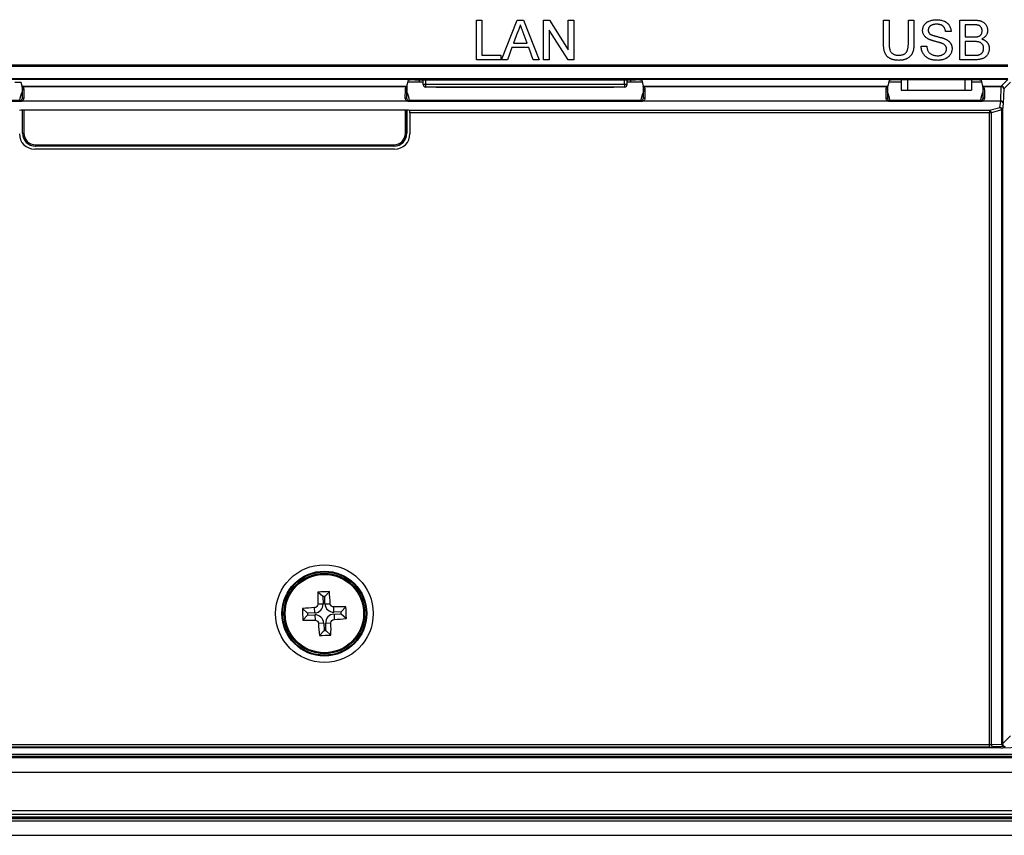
# Model space of a CAD drawing. Header units: millimetres. Extents: x 1316 to 1736, y 283 to 580.
# Tile 16 of 24: x 1636 to 1662, y 378 to 399. Entities that reach past the tile are written whole.
import ezdxf

# ---------------------------------------------------------------- set-up
doc = ezdxf.new("R2010")
doc.units = ezdxf.units.MM

msp = doc.modelspace()

# ---------------------------------------------------------------- linework, layer by layer
at = {"color": 7, "linetype": 'Continuous', "lineweight": 25}
for p, q in [((1648.187, 397.832), (1648.187, 398.866)), ((1648.187, 398.866), (1648.332, 398.866)), ((1648.332, 398.866), (1648.332, 397.952)), ((1648.84, 397.832), (1649.25, 398.866)), ((1649.25, 398.866), (1649.415, 398.866)), ((1649.415, 398.866), (1649.825, 397.832)), ((1649.935, 397.832), (1649.935, 398.866)), ((1649.935, 398.866), (1650.089, 398.866)), ((1650.089, 398.866), (1650.584, 398.095)), ((1650.584, 398.095), (1650.584, 398.866)), ((1650.584, 398.866), (1650.73, 398.866)), ((1650.73, 398.866), (1650.73, 397.832)), ((1658.8, 398.866), (1658.946, 398.866)), ((1658.8, 398.271), (1658.8, 398.866)), ((1658.946, 398.866), (1658.946, 398.278)), ((1659.449, 398.278), (1659.449, 398.866)), ((1659.449, 398.866), (1659.595, 398.866)), ((1659.595, 398.866), (1659.595, 398.271)), ((1660.787, 397.832), (1660.787, 398.866)), ((1660.787, 398.866), (1661.174, 398.866)), ((1661.13, 398.747), (1660.933, 398.747)), ((1660.933, 398.747), (1660.933, 398.429)), ((1649.262, 398.556), (1649.156, 398.27)), ((1649.509, 398.27), (1649.408, 398.541)), ((1650.576, 397.832), (1650.081, 398.604)), ((1650.081, 398.604), (1650.081, 397.832)), ((1660.562, 398.574), (1660.416, 398.574)), ((1660.933, 398.429), (1661.146, 398.429)), ((1649.112, 398.15), (1648.995, 397.832)), ((1649.553, 398.15), (1649.112, 398.15)), ((1649.156, 398.27), (1649.509, 398.27)), ((1649.67, 397.832), (1649.553, 398.15)), ((1659.78, 398.19), (1659.926, 398.19)), ((1661.16, 398.309), (1660.933, 398.309)), ((1660.933, 398.309), (1660.933, 397.952)), ((1648.332, 397.952), (1648.822, 397.952)), ((1648.822, 397.952), (1648.822, 397.832)), ((1660.933, 397.952), (1661.177, 397.952)), ((1626.403, 397.704), (1662.045, 397.704)), ((1662.045, 397.659), (1626.403, 397.659)), ((1648.822, 397.832), (1648.187, 397.832)), ((1648.995, 397.832), (1648.84, 397.832)), ((1649.825, 397.832), (1649.67, 397.832)), ((1650.081, 397.832), (1649.935, 397.832)), ((1650.73, 397.832), (1650.576, 397.832)), ((1661.175, 397.832), (1660.787, 397.832)), ((1626.403, 397.341), (1662.045, 397.341)), ((1662.045, 397.32), (1626.403, 397.32)), ((1636.346, 397.146), (1636.323, 397.238)), ((1636.346, 397.124), (1636.346, 397.127)), ((1636.36, 397.147), (1646.361, 397.147)), ((1646.354, 397.127), (1636.367, 397.127)), ((1646.375, 397.146), (1646.414, 397.301)), ((1646.375, 397.127), (1646.375, 397.124)), ((1646.799, 397.254), (1646.402, 397.254)), ((1646.581, 397.307), (1652.334, 397.307)), ((1646.699, 397.307), (1646.699, 397.256)), ((1646.699, 397.256), (1646.799, 397.256)), ((1646.799, 397.189), (1646.799, 397.307)), ((1646.866, 397.189), (1646.799, 397.189)), ((1646.866, 397.189), (1646.866, 397.307)), ((1652.049, 397.189), (1646.866, 397.189)), ((1646.866, 397.122), (1646.866, 397.189)), ((1652.049, 397.122), (1646.866, 397.122)), ((1647.141, 397.122), (1647.091, 397.122)), ((1647.141, 397.122), (1648.041, 397.122)), ((1647.541, 397.122), (1651.374, 397.122)), ((1648.091, 397.122), (1648.041, 397.122)), ((1650.874, 397.122), (1650.824, 397.122)), ((1650.874, 397.122), (1651.774, 397.122)), ((1651.824, 397.122), (1651.774, 397.122)), ((1652.049, 397.189), (1652.049, 397.307)), ((1652.116, 397.189), (1652.049, 397.189)), ((1652.049, 397.189), (1652.049, 397.122)), ((1652.116, 397.189), (1652.116, 397.307)), ((1652.116, 397.256), (1652.216, 397.256)), ((1652.512, 397.254), (1652.116, 397.254)), ((1652.216, 397.256), (1652.216, 397.307)), ((1652.501, 397.301), (1652.539, 397.146)), ((1652.54, 397.124), (1652.54, 397.127)), ((1652.553, 397.147), (1658.894, 397.147)), ((1658.887, 397.127), (1652.561, 397.127)), ((1658.908, 397.127), (1658.908, 397.124)), ((1658.947, 397.301), (1658.909, 397.146)), ((1659.257, 397.254), (1658.936, 397.254)), ((1658.937, 397.259), (1659.257, 397.259)), ((1661.184, 397.307), (1659.114, 397.307)), ((1659.257, 397.307), (1659.257, 397.042)), ((1659.257, 397.307), (1659.257, 397.042)), ((1659.424, 397.307), (1659.424, 397.042)), ((1660.924, 397.307), (1660.924, 397.042)), ((1661.091, 397.307), (1661.091, 397.042)), ((1661.091, 397.259), (1661.361, 397.259)), ((1661.362, 397.254), (1661.091, 397.254)), ((1661.389, 397.146), (1661.351, 397.301)), ((1661.39, 397.124), (1661.39, 397.127)), ((1661.403, 397.147), (1661.871, 397.147)), ((1661.871, 397.127), (1661.411, 397.127)), ((1661.858, 396.759), (1661.871, 397.127)), ((1661.871, 397.147), (1662.044, 397.32)), ((1661.871, 397.127), (1661.871, 397.147)), ((1662.111, 397.253), (1661.938, 397.08)), ((1636.349, 397.026), (1636.349, 397.006)), ((1636.349, 397.006), (1636.354, 397.008)), ((1636.353, 397.086), (1636.353, 397.044)), ((1636.354, 396.853), (1636.353, 397.085)), ((1636.387, 397.061), (1636.387, 396.83)), ((1646.334, 396.83), (1646.335, 397.061)), ((1646.368, 397.085), (1646.367, 396.853)), ((1646.372, 397.006), (1646.368, 397.008)), ((1646.372, 397.026), (1646.372, 397.006)), ((1652.542, 397.026), (1652.543, 397.006)), ((1652.543, 397.006), (1652.547, 397.008)), ((1652.547, 397.086), (1652.547, 397.044)), ((1652.547, 396.853), (1652.547, 397.085)), ((1652.58, 397.061), (1652.581, 396.83)), ((1658.867, 396.83), (1658.868, 397.061)), ((1658.901, 397.085), (1658.901, 396.853)), ((1658.905, 397.006), (1658.901, 397.008)), ((1658.906, 397.026), (1658.905, 397.006)), ((1659.257, 397.042), (1659.424, 397.042)), ((1659.424, 397.042), (1660.924, 397.042)), ((1660.924, 397.042), (1661.091, 397.042)), ((1661.392, 397.026), (1661.393, 397.006)), ((1661.393, 397.006), (1661.397, 397.008)), ((1661.397, 396.853), (1661.397, 397.085)), ((1661.43, 397.061), (1661.431, 396.83)), ((1661.938, 397.08), (1661.924, 396.693)), ((1627.256, 396.778), (1636.288, 396.778)), ((1636.288, 396.746), (1627.256, 396.746)), ((1636.288, 396.746), (1636.288, 396.778)), ((1636.343, 396.759), (1646.379, 396.759)), ((1636.343, 396.759), (1636.343, 396.75)), ((1646.379, 396.75), (1636.343, 396.75)), ((1646.379, 396.759), (1646.379, 396.75)), ((1646.433, 396.746), (1646.433, 396.778)), ((1646.433, 396.778), (1652.482, 396.778)), ((1652.482, 396.746), (1646.433, 396.746)), ((1652.482, 396.746), (1652.482, 396.778)), ((1652.536, 396.759), (1658.912, 396.759)), ((1652.536, 396.759), (1652.536, 396.75)), ((1658.912, 396.75), (1652.536, 396.75)), ((1658.912, 396.759), (1658.912, 396.75)), ((1658.966, 396.778), (1661.332, 396.778)), ((1658.966, 396.746), (1658.966, 396.778)), ((1661.332, 396.746), (1658.966, 396.746)), ((1661.332, 396.746), (1661.332, 396.778)), ((1661.386, 396.759), (1661.857, 396.759)), ((1661.386, 396.75), (1661.386, 396.759)), ((1661.857, 396.75), (1661.386, 396.75)), ((1661.563, 396.516), (1661.836, 396.589)), ((1661.836, 396.589), (1661.857, 396.75)), ((1661.857, 396.75), (1661.857, 396.759)), ((1661.924, 396.693), (1661.902, 396.524)), ((1636.274, 396.52), (1636.307, 396.529)), ((1636.307, 396.529), (1646.421, 396.529)), ((1636.355, 395.916), (1636.355, 396.529)), ((1636.356, 395.918), (1636.356, 396.529)), ((1636.389, 396.529), (1636.389, 395.918)), ((1646.338, 395.918), (1646.338, 396.529)), ((1646.372, 396.529), (1646.372, 395.918)), ((1646.373, 395.916), (1646.373, 396.529)), ((1646.421, 396.529), (1646.454, 396.52)), ((1646.454, 396.52), (1646.454, 396.516)), ((1646.454, 396.516), (1661.563, 396.516)), ((1661.563, 396.451), (1646.455, 396.451)), ((1646.455, 396.451), (1646.455, 395.902)), ((1661.563, 396.516), (1661.563, 396.451)), ((1661.61, 396.451), (1661.563, 396.451)), ((1661.563, 379.979), (1661.563, 396.451)), ((1661.883, 396.524), (1661.61, 396.451)), ((1661.61, 396.451), (1661.61, 379.98)), ((1661.902, 396.524), (1661.883, 396.524)), ((1661.883, 379.99), (1661.883, 396.524)), ((1661.902, 396.524), (1661.902, 379.993)), ((1636.355, 395.916), (1636.356, 395.918)), ((1636.356, 395.918), (1636.389, 395.918)), ((1646.338, 395.918), (1646.372, 395.918)), ((1646.372, 395.918), (1646.373, 395.916)), ((1636.689, 395.585), (1636.688, 395.583)), ((1646.04, 395.583), (1636.688, 395.583)), ((1636.689, 395.618), (1636.689, 395.585)), ((1636.689, 395.618), (1646.038, 395.618)), ((1646.038, 395.585), (1636.689, 395.585)), ((1646.038, 395.618), (1646.038, 395.585)), ((1646.04, 395.583), (1646.038, 395.585)), ((1646.055, 395.502), (1636.673, 395.502)), ((1644.183, 383.833), (1644.052, 383.954)), ((1644.232, 383.835), (1644.183, 383.833)), ((1644.183, 383.833), (1644.19, 383.641)), ((1644.232, 383.835), (1644.354, 383.965)), ((1644.24, 383.643), (1644.232, 383.835)), ((1643.782, 383.401), (1643.651, 383.522)), ((1643.973, 383.408), (1643.968, 383.546)), ((1644.19, 383.641), (1644.052, 383.636)), ((1644.24, 383.643), (1644.377, 383.648)), ((1644.473, 383.427), (1644.468, 383.564)), ((1644.664, 383.434), (1644.785, 383.564)), ((1643.784, 383.351), (1643.662, 383.221)), ((1643.973, 383.408), (1643.782, 383.401)), ((1643.782, 383.401), (1643.784, 383.351)), ((1643.784, 383.351), (1643.975, 383.358)), ((1643.975, 383.358), (1643.98, 383.221)), ((1644.664, 383.434), (1644.473, 383.427)), ((1644.475, 383.377), (1644.666, 383.384)), ((1644.475, 383.377), (1644.48, 383.239)), ((1644.666, 383.384), (1644.664, 383.434)), ((1644.666, 383.384), (1644.797, 383.263)), ((1644.208, 383.142), (1644.071, 383.137)), ((1644.208, 383.142), (1644.215, 382.95)), ((1644.258, 383.144), (1644.396, 383.149)), ((1644.265, 382.952), (1644.258, 383.144)), ((1644.215, 382.95), (1644.094, 382.82)), ((1644.215, 382.95), (1644.265, 382.952)), ((1644.265, 382.952), (1644.396, 382.831)), ((1661.902, 379.993), (1662.11, 380.201)), ((1626.885, 379.979), (1661.563, 379.979)), ((1661.563, 379.912), (1626.885, 379.912)), ((1661.563, 379.912), (1661.563, 379.979)), ((1661.61, 379.98), (1661.883, 379.99)), ((1661.93, 379.923), (1661.657, 379.914)), ((1661.91, 379.892), (1662.563, 379.915)), ((1576.891, 379.659), (1711.557, 379.659)), ((1576.959, 379.728), (1711.489, 379.728)), ((1711.489, 379.661), (1576.959, 379.661)), ((1661.863, 379.891), (1626.585, 379.891)), ((1711.557, 379.626), (1576.891, 379.626)), ((1576.891, 379.259), (1711.557, 379.259)), ((1576.891, 378.259), (1711.557, 378.259)), ((1576.891, 378.159), (1711.557, 378.159)), ((1576.874, 378.044), (1711.574, 378.044)), ((1711.574, 377.977), (1576.874, 377.977)), ((1711.561, 378.057), (1576.887, 378.057)), ((1576.891, 378.092), (1711.557, 378.092)), ((1711.557, 378.059), (1576.891, 378.059)), ((1575.773, 377.609), (1712.675, 377.609))]:
    msp.add_line(p, q, dxfattribs=at)
for radius in [1.273, 1.107, 1.086, 1.049, 1.022]:
    msp.add_circle((1644.224, 383.392), radius, dxfattribs=at)
for centre, radius, start, end in [((1636.356, 397.155), 0.0299, 251.1454, 291.9658), ((1646.365, 397.155), 0.0299, 248.0342, 288.8546), ((1646.866, 397.189), 0.0667, 180, 270), ((1652.049, 397.189), 0.0667, 270, 0), ((1652.549, 397.155), 0.0299, 251.1454, 291.9658), ((1658.899, 397.155), 0.0299, 248.0342, 288.8546), ((1661.399, 397.155), 0.0299, 251.1454, 291.9658), ((1661.871, 397.08), 0.0667, 0.0817, 89.9183), ((1661.878, 397.066), 0.0614, 13.0329, 96.4054), ((1636.383, 396.859), 0.0297, 191.256, 278.2149), ((1646.338, 396.859), 0.0297, 261.7851, 348.744), ((1652.576, 396.859), 0.0297, 191.256, 278.2149), ((1658.871, 396.859), 0.0297, 261.7851, 348.744), ((1661.426, 396.859), 0.0297, 191.256, 278.2149), ((1636.385, 396.809), 0.0654, 202.8143, 229.9937), ((1636.365, 396.784), 0.0402, 180.4806, 236.8397), ((1646.337, 396.809), 0.0654, 310.0063, 337.1857), ((1646.357, 396.784), 0.0402, 303.1603, 359.5194), ((1652.578, 396.809), 0.0654, 202.8143, 229.9937), ((1652.558, 396.784), 0.0402, 180.4806, 236.8397), ((1658.87, 396.809), 0.0654, 310.0063, 337.1857), ((1658.89, 396.784), 0.0402, 303.1603, 359.5194), ((1661.428, 396.809), 0.0654, 202.8143, 229.9937), ((1661.408, 396.784), 0.0402, 180.4806, 236.8397), ((1661.836, 396.522), 0.0662, 1.5951, 90.3546), ((1661.809, 396.519), 0.0745, 3.8304, 68.5804), ((1661.681, 396.765), 0.177, 355.1436, 357.9337), ((1661.536, 396.446), 0.0745, 3.8304, 68.5804), ((1654.76, 383.798), 10.71, 179.1631, 180.863), ((1644.625, 372.661), 11.307, 91.3736, 92.9025), ((1633.687, 383.011), 10.71, 3.413, 5.113), ((1644.606, 372.855), 10.71, 93.413, 95.113), ((1654.955, 383.793), 11.307, 181.3736, 182.9025), ((1643.965, 383.633), 0.225, 272.138, 2.138), ((1644.464, 383.652), 0.225, 182.138, 272.138), ((1644.629, 372.856), 10.71, 89.1631, 90.863), ((1633.493, 382.992), 11.307, 1.3736, 2.9025), ((1643.983, 383.133), 0.225, 2.138, 92.138), ((1644.483, 383.152), 0.225, 92.138, 182.138), ((1643.842, 393.93), 10.71, 273.413, 275.113), ((1643.819, 393.929), 10.71, 269.1631, 270.863), ((1654.761, 383.774), 10.71, 183.413, 185.113), ((1633.687, 382.987), 10.71, 359.1631, 0.863), ((1643.823, 394.124), 11.307, 271.3736, 272.9025), ((1661.671, 379.973), 0.0614, 173.5946, 256.9671), ((1661.944, 379.983), 0.0614, 173.5946, 256.9671), ((1661.969, 379.993), 0.0667, 180.0817, 269.9183)]:
    msp.add_arc(centre, radius, start, end, dxfattribs=at)
for centre, major_axis, ratio, start_param, end_param in [((1636.156, 397.238), (0.167, 0), 0.034921, 0.008727, 1.570796), ((1646.581, 397.301), (0.167, 0), 0.034921, 1.570796, 3.132866), ((1652.334, 397.301), (0.167, 0), 0.034921, 0.008727, 1.570796), ((1659.114, 397.301), (0.167, 0), 0.034921, 1.570796, 3.132866), ((1661.184, 397.301), (0.167, 0), 0.034921, 0.008727, 1.570796), ((1661.851, 396.617), (0.012, 0.141), 0.705212, 0.042436, 0.058086), ((1661.851, 396.641), (0.01, 0.109), 0.608097, 0.040296, 0.055947), ((1661.858, 396.693), (0.0576, -0.034), 0.983289, 0.540879, 2.086995), ((1661.858, 396.693), (0.0665, -0.005), 0.860887, 0.087523, 1.633639), ((1646.454, 396.451), (0, 0.0667), 0.008727, 4.712389, 6.021472), ((1636.673, 395.902), (-0.283, -0.283), 0.999924, 5.497825, 7.068545), ((1636.688, 395.916), (-0.236, -0.236), 0.999924, 5.497825, 7.068545), ((1636.69, 395.918), (0.236, 0.236), 0.999939, 2.356233, 3.926953), ((1636.69, 395.918), (-0.212, -0.212), 0.999924, 5.497825, 7.068545), ((1646.038, 395.918), (0.212, -0.212), 0.999924, 5.497825, 7.068545), ((1646.038, 395.918), (-0.236, 0.236), 0.999939, 2.356233, 3.926953), ((1646.04, 395.916), (0.236, -0.236), 0.999924, 5.497825, 7.068545), ((1646.055, 395.902), (0.283, -0.283), 0.999924, 5.497825, 7.068545), ((1661.563, 379.983), (0.0667, 0), 0.069842, 4.712389, 5.497787), ((1661.563, 379.917), (0.133, 0), 0.034921, 4.712389, 5.497787), ((1661.836, 379.993), (0.0667, 0), 0.069842, 5.497787, 6.248279), ((1661.836, 379.926), (0.133, 0), 0.034921, 5.497787, 6.248279), ((1661.863, 379.893), (0.0667, 0), 0.034921, 4.712389, 5.497787)]:
    msp.add_ellipse(centre, major_axis=major_axis, ratio=ratio, start_param=start_param, end_param=end_param, dxfattribs=at)
for points, knots in [([(1649.332, 398.747), (1649.329, 398.73), (1649.321, 398.697), (1649.304, 398.649), (1649.285, 398.602), (1649.27, 398.571), (1649.262, 398.556)], [0, 0, 0, 0, 0.247294, 0.495608, 0.746359, 1, 1, 1, 1]), ([(1649.408, 398.541), (1649.405, 398.552), (1649.397, 398.572), (1649.386, 398.602), (1649.376, 398.63), (1649.366, 398.657), (1649.356, 398.682), (1649.348, 398.705), (1649.34, 398.726), (1649.335, 398.74), (1649.332, 398.747)], [0, 0, 0, 0, 0.153148, 0.299433, 0.436426, 0.565671, 0.686508, 0.799269, 0.903395, 1, 1, 1, 1]), ([(1659.82, 398.596), (1659.82, 398.609), (1659.821, 398.634), (1659.83, 398.672), (1659.844, 398.708), (1659.86, 398.736), (1659.875, 398.758), (1659.888, 398.773), (1659.902, 398.788), (1659.917, 398.801), (1659.934, 398.813), (1659.952, 398.825), (1659.971, 398.835), (1659.999, 398.848), (1660.035, 398.86), (1660.081, 398.871), (1660.129, 398.878), (1660.162, 398.879), (1660.179, 398.879)], [0, 0, 0, 0, 0.074995, 0.149165, 0.223664, 0.300412, 0.33957, 0.378921, 0.418096, 0.45823, 0.498427, 0.539708, 0.582216, 0.625824, 0.715481, 0.807384, 0.901634, 1, 1, 1, 1]), ([(1660.184, 398.76), (1660.175, 398.76), (1660.158, 398.76), (1660.132, 398.757), (1660.108, 398.754), (1660.086, 398.749), (1660.066, 398.742), (1660.048, 398.735), (1660.032, 398.725), (1660.018, 398.715), (1660.006, 398.703), (1659.995, 398.691), (1659.986, 398.678), (1659.978, 398.665), (1659.973, 398.651), (1659.969, 398.636), (1659.966, 398.621), (1659.966, 398.611), (1659.966, 398.606)], [0, 0, 0, 0, 0.091511, 0.177143, 0.257108, 0.331198, 0.400592, 0.465625, 0.526973, 0.585443, 0.641399, 0.695044, 0.746782, 0.796959, 0.847545, 0.897439, 0.947649, 1, 1, 1, 1]), ([(1660.179, 398.879), (1660.197, 398.879), (1660.233, 398.878), (1660.285, 398.871), (1660.333, 398.859), (1660.371, 398.846), (1660.399, 398.833), (1660.419, 398.823), (1660.438, 398.811), (1660.455, 398.798), (1660.471, 398.784), (1660.486, 398.768), (1660.5, 398.752), (1660.516, 398.729), (1660.533, 398.699), (1660.548, 398.659), (1660.559, 398.618), (1660.561, 398.589), (1660.562, 398.574)], [0, 0, 0, 0, 0.100475, 0.195644, 0.286083, 0.372983, 0.415026, 0.456052, 0.495939, 0.535566, 0.574087, 0.612519, 0.651081, 0.689513, 0.766237, 0.84235, 0.919974, 1, 1, 1, 1]), ([(1660.416, 398.574), (1660.415, 398.582), (1660.413, 398.596), (1660.409, 398.617), (1660.403, 398.637), (1660.395, 398.655), (1660.386, 398.671), (1660.376, 398.687), (1660.364, 398.701), (1660.35, 398.713), (1660.335, 398.724), (1660.319, 398.734), (1660.3, 398.742), (1660.28, 398.748), (1660.259, 398.754), (1660.235, 398.757), (1660.211, 398.759), (1660.193, 398.76), (1660.184, 398.76)], [0, 0, 0, 0, 0.067155, 0.131403, 0.192732, 0.251253, 0.307704, 0.362699, 0.417778, 0.472304, 0.527873, 0.58523, 0.645057, 0.707952, 0.774434, 0.84494, 0.920404, 1, 1, 1, 1]), ([(1661.37, 398.585), (1661.37, 398.594), (1661.369, 398.61), (1661.365, 398.634), (1661.357, 398.657), (1661.347, 398.677), (1661.334, 398.696), (1661.318, 398.712), (1661.3, 398.724), (1661.283, 398.731), (1661.267, 398.736), (1661.253, 398.738), (1661.237, 398.741), (1661.219, 398.743), (1661.2, 398.745), (1661.178, 398.746), (1661.154, 398.746), (1661.138, 398.746), (1661.13, 398.747)], [0, 0, 0, 0, 0.076011, 0.148136, 0.217788, 0.286768, 0.354043, 0.418611, 0.483636, 0.55023, 0.586928, 0.629158, 0.677238, 0.730043, 0.788863, 0.85375, 0.92411, 1, 1, 1, 1]), ([(1661.174, 398.866), (1661.184, 398.866), (1661.202, 398.866), (1661.23, 398.864), (1661.255, 398.861), (1661.28, 398.858), (1661.303, 398.854), (1661.324, 398.848), (1661.345, 398.842), (1661.369, 398.832), (1661.397, 398.817), (1661.428, 398.794), (1661.454, 398.767), (1661.476, 398.736), (1661.494, 398.703), (1661.506, 398.669), (1661.514, 398.634), (1661.515, 398.61), (1661.516, 398.598)], [0, 0, 0, 0, 0.058732, 0.114603, 0.167657, 0.217967, 0.265775, 0.311171, 0.353792, 0.394745, 0.472806, 0.549192, 0.62478, 0.702625, 0.779741, 0.854063, 0.927155, 1, 1, 1, 1]), ([(1659.972, 398.373), (1659.96, 398.379), (1659.937, 398.392), (1659.905, 398.415), (1659.879, 398.44), (1659.857, 398.467), (1659.84, 398.497), (1659.829, 398.529), (1659.821, 398.562), (1659.82, 398.584), (1659.82, 398.596)], [0, 0, 0, 0, 0.144805, 0.279512, 0.406394, 0.527502, 0.645393, 0.761885, 0.878942, 1, 1, 1, 1]), ([(1659.966, 398.606), (1659.966, 398.597), (1659.967, 398.579), (1659.974, 398.555), (1659.986, 398.533), (1659.997, 398.52), (1660.003, 398.514)], [0, 0, 0, 0, 0.262741, 0.509957, 0.753327, 1, 1, 1, 1]), ([(1660.003, 398.514), (1660.006, 398.511), (1660.014, 398.504), (1660.029, 398.496), (1660.047, 398.486), (1660.069, 398.477), (1660.095, 398.468), (1660.124, 398.459), (1660.157, 398.45), (1660.193, 398.441), (1660.228, 398.432), (1660.263, 398.423), (1660.294, 398.415), (1660.322, 398.406), (1660.348, 398.398), (1660.371, 398.39), (1660.391, 398.383), (1660.403, 398.378), (1660.409, 398.376)], [0, 0, 0, 0, 0.032743, 0.07241, 0.119611, 0.174673, 0.237345, 0.308352, 0.38763, 0.474784, 0.563332, 0.645136, 0.720203, 0.789134, 0.851497, 0.907331, 0.956969, 1, 1, 1, 1]), ([(1661.146, 398.429), (1661.153, 398.429), (1661.166, 398.429), (1661.185, 398.429), (1661.203, 398.43), (1661.22, 398.432), (1661.234, 398.433), (1661.248, 398.435), (1661.259, 398.438), (1661.267, 398.44), (1661.27, 398.441)], [0, 0, 0, 0, 0.1669802, 0.3208066, 0.4631345, 0.5942481, 0.7123672, 0.819455, 0.9157523, 1, 1, 1, 1]), ([(1661.27, 398.441), (1661.278, 398.444), (1661.293, 398.449), (1661.314, 398.461), (1661.331, 398.476), (1661.345, 398.493), (1661.356, 398.513), (1661.364, 398.535), (1661.369, 398.559), (1661.37, 398.576), (1661.37, 398.585)], [0, 0, 0, 0, 0.132377, 0.255195, 0.373722, 0.490011, 0.607812, 0.73111, 0.859997, 1, 1, 1, 1]), ([(1661.516, 398.598), (1661.515, 398.587), (1661.514, 398.565), (1661.507, 398.532), (1661.495, 398.501), (1661.477, 398.471), (1661.456, 398.442), (1661.429, 398.417), (1661.397, 398.394), (1661.373, 398.382), (1661.361, 398.376)], [0, 0, 0, 0, 0.1158427, 0.2305685, 0.3473546, 0.4682527, 0.5923026, 0.7199702, 0.8556004, 1, 1, 1, 1]), ([(1659.2, 397.819), (1659.188, 397.819), (1659.166, 397.82), (1659.132, 397.822), (1659.101, 397.826), (1659.071, 397.831), (1659.043, 397.838), (1659.016, 397.847), (1658.991, 397.857), (1658.967, 397.869), (1658.946, 397.882), (1658.925, 397.896), (1658.907, 397.912), (1658.89, 397.93), (1658.874, 397.949), (1658.861, 397.969), (1658.849, 397.99), (1658.838, 398.014), (1658.829, 398.038), (1658.821, 398.065), (1658.815, 398.094), (1658.809, 398.126), (1658.805, 398.159), (1658.802, 398.195), (1658.8, 398.232), (1658.8, 398.258), (1658.8, 398.271)], [0, 0, 0, 0, 0.049704, 0.096844, 0.142151, 0.185722, 0.227185, 0.267311, 0.305922, 0.343223, 0.379594, 0.414974, 0.450006, 0.484727, 0.519189, 0.55389, 0.58911, 0.625241, 0.662766, 0.702744, 0.74522, 0.790538, 0.838268, 0.889309, 0.943205, 1, 1, 1, 1]), ([(1658.946, 398.278), (1658.946, 398.267), (1658.946, 398.247), (1658.947, 398.217), (1658.949, 398.189), (1658.951, 398.163), (1658.954, 398.14), (1658.959, 398.119), (1658.963, 398.1), (1658.97, 398.078), (1658.982, 398.053), (1659, 398.026), (1659.023, 398.004), (1659.049, 397.985), (1659.079, 397.97), (1659.113, 397.959), (1659.15, 397.953), (1659.175, 397.952), (1659.188, 397.952)], [0, 0, 0, 0, 0.06814, 0.131478, 0.190514, 0.245276, 0.295444, 0.341135, 0.382821, 0.420216, 0.489633, 0.556579, 0.623721, 0.692399, 0.763564, 0.837802, 0.915926, 1, 1, 1, 1]), ([(1659.188, 397.952), (1659.2, 397.952), (1659.222, 397.952), (1659.253, 397.955), (1659.282, 397.961), (1659.309, 397.968), (1659.332, 397.977), (1659.354, 397.989), (1659.373, 398.003), (1659.39, 398.019), (1659.404, 398.038), (1659.416, 398.061), (1659.426, 398.088), (1659.435, 398.118), (1659.441, 398.153), (1659.446, 398.191), (1659.448, 398.233), (1659.449, 398.263), (1659.449, 398.278)], [0, 0, 0, 0, 0.069477, 0.134153, 0.194032, 0.249814, 0.302261, 0.351905, 0.399506, 0.445621, 0.493724, 0.54658, 0.604769, 0.66939, 0.740897, 0.819837, 0.905972, 1, 1, 1, 1]), ([(1659.595, 398.271), (1659.595, 398.259), (1659.594, 398.234), (1659.593, 398.198), (1659.59, 398.164), (1659.586, 398.133), (1659.582, 398.103), (1659.576, 398.075), (1659.569, 398.049), (1659.561, 398.025), (1659.551, 398.002), (1659.54, 397.981), (1659.527, 397.961), (1659.512, 397.942), (1659.495, 397.924), (1659.477, 397.907), (1659.457, 397.891), (1659.436, 397.876), (1659.412, 397.862), (1659.387, 397.851), (1659.36, 397.841), (1659.331, 397.833), (1659.301, 397.827), (1659.269, 397.822), (1659.235, 397.82), (1659.212, 397.819), (1659.2, 397.819)], [0, 0, 0, 0, 0.054643, 0.106336, 0.155155, 0.201481, 0.245018, 0.285951, 0.324626, 0.360881, 0.395653, 0.430375, 0.464745, 0.499441, 0.534727, 0.57042, 0.607162, 0.645173, 0.684093, 0.7239, 0.765171, 0.807985, 0.852778, 0.899518, 0.948634, 1, 1, 1, 1]), ([(1660.213, 397.819), (1660.202, 397.819), (1660.18, 397.819), (1660.147, 397.822), (1660.116, 397.825), (1660.087, 397.83), (1660.058, 397.836), (1660.032, 397.843), (1660.006, 397.852), (1659.982, 397.862), (1659.959, 397.874), (1659.938, 397.886), (1659.918, 397.901), (1659.899, 397.917), (1659.881, 397.934), (1659.865, 397.952), (1659.849, 397.972), (1659.836, 397.993), (1659.823, 398.015), (1659.812, 398.038), (1659.803, 398.062), (1659.795, 398.086), (1659.789, 398.111), (1659.785, 398.137), (1659.781, 398.163), (1659.781, 398.181), (1659.78, 398.19)], [0, 0, 0, 0, 0.052493, 0.102825, 0.151397, 0.198033, 0.242876, 0.285999, 0.327849, 0.368395, 0.407852, 0.446838, 0.485166, 0.523341, 0.561602, 0.59992, 0.638496, 0.677791, 0.71729, 0.756605, 0.796068, 0.835886, 0.875714, 0.916263, 0.95776, 1, 1, 1, 1]), ([(1659.926, 398.19), (1659.928, 398.177), (1659.931, 398.152), (1659.939, 398.116), (1659.95, 398.084), (1659.964, 398.055), (1659.982, 398.03), (1660.004, 398.007), (1660.031, 397.987), (1660.061, 397.97), (1660.094, 397.956), (1660.13, 397.946), (1660.168, 397.94), (1660.193, 397.939), (1660.207, 397.938)], [0, 0, 0, 0, 0.093796, 0.180188, 0.260363, 0.334847, 0.407093, 0.481448, 0.559271, 0.64227, 0.728586, 0.815978, 0.906035, 1, 1, 1, 1]), ([(1660.332, 398.258), (1660.329, 398.26), (1660.321, 398.263), (1660.307, 398.268), (1660.29, 398.273), (1660.27, 398.279), (1660.247, 398.286), (1660.222, 398.293), (1660.193, 398.3), (1660.163, 398.308), (1660.132, 398.317), (1660.103, 398.325), (1660.075, 398.333), (1660.05, 398.341), (1660.028, 398.349), (1660.007, 398.357), (1659.989, 398.365), (1659.978, 398.37), (1659.972, 398.373)], [0, 0, 0, 0, 0.0312, 0.070487, 0.117215, 0.171576, 0.234122, 0.303963, 0.382156, 0.467646, 0.554335, 0.635074, 0.710037, 0.779092, 0.842966, 0.901001, 0.953246, 1, 1, 1, 1]), ([(1660.588, 398.126), (1660.588, 398.112), (1660.587, 398.085), (1660.577, 398.046), (1660.563, 398.008), (1660.546, 397.977), (1660.53, 397.954), (1660.516, 397.937), (1660.502, 397.922), (1660.485, 397.907), (1660.468, 397.894), (1660.45, 397.881), (1660.43, 397.87), (1660.401, 397.855), (1660.364, 397.841), (1660.316, 397.828), (1660.265, 397.82), (1660.231, 397.82), (1660.213, 397.819)], [0, 0, 0, 0, 0.074816, 0.1485346, 0.2238723, 0.3012971, 0.3408936, 0.3803401, 0.4201266, 0.4599499, 0.5008312, 0.5419072, 0.5844388, 0.6280802, 0.7172667, 0.80786, 0.9019247, 1, 1, 1, 1]), ([(1660.443, 398.119), (1660.442, 398.126), (1660.442, 398.141), (1660.437, 398.162), (1660.429, 398.181), (1660.418, 398.2), (1660.402, 398.217), (1660.383, 398.232), (1660.359, 398.246), (1660.342, 398.254), (1660.332, 398.258)], [0, 0, 0, 0, 0.117768, 0.230176, 0.339843, 0.450625, 0.566943, 0.696021, 0.839438, 1, 1, 1, 1]), ([(1660.409, 398.376), (1660.416, 398.372), (1660.431, 398.365), (1660.452, 398.354), (1660.471, 398.342), (1660.489, 398.329), (1660.505, 398.316), (1660.52, 398.302), (1660.533, 398.287), (1660.545, 398.271), (1660.555, 398.255), (1660.564, 398.239), (1660.571, 398.221), (1660.578, 398.203), (1660.582, 398.185), (1660.586, 398.166), (1660.588, 398.146), (1660.588, 398.133), (1660.588, 398.126)], [0, 0, 0, 0, 0.074931, 0.147078, 0.216364, 0.282503, 0.346688, 0.408836, 0.469262, 0.528432, 0.587001, 0.644416, 0.702189, 0.759767, 0.81849, 0.877633, 0.93802, 1, 1, 1, 1]), ([(1661.41, 398.131), (1661.409, 398.14), (1661.409, 398.158), (1661.404, 398.185), (1661.395, 398.209), (1661.383, 398.232), (1661.367, 398.252), (1661.349, 398.269), (1661.328, 398.282), (1661.304, 398.293), (1661.275, 398.301), (1661.242, 398.306), (1661.203, 398.309), (1661.175, 398.309), (1661.16, 398.309)], [0, 0, 0, 0, 0.08014, 0.156281, 0.229406, 0.301799, 0.372743, 0.442668, 0.513321, 0.586548, 0.668323, 0.763677, 0.874081, 1, 1, 1, 1]), ([(1661.555, 398.128), (1661.555, 398.117), (1661.554, 398.093), (1661.549, 398.059), (1661.539, 398.026), (1661.526, 397.995), (1661.51, 397.966), (1661.492, 397.941), (1661.473, 397.918), (1661.451, 397.899), (1661.427, 397.883), (1661.4, 397.87), (1661.371, 397.858), (1661.338, 397.849), (1661.303, 397.841), (1661.263, 397.836), (1661.22, 397.833), (1661.191, 397.833), (1661.175, 397.832)], [0, 0, 0, 0, 0.064255, 0.12736, 0.189472, 0.251721, 0.312027, 0.368675, 0.422681, 0.47406, 0.525774, 0.579622, 0.637375, 0.6984, 0.764357, 0.836315, 0.914678, 1, 1, 1, 1]), ([(1661.266, 397.957), (1661.273, 397.958), (1661.287, 397.961), (1661.306, 397.968), (1661.325, 397.975), (1661.341, 397.985), (1661.356, 397.996), (1661.368, 398.009), (1661.38, 398.025), (1661.391, 398.043), (1661.399, 398.063), (1661.406, 398.084), (1661.409, 398.107), (1661.409, 398.122), (1661.41, 398.131)], [0, 0, 0, 0, 0.088971, 0.172271, 0.250312, 0.324655, 0.397844, 0.473301, 0.551826, 0.634749, 0.721766, 0.810393, 0.903175, 1, 1, 1, 1]), ([(1661.361, 398.376), (1661.368, 398.373), (1661.383, 398.369), (1661.405, 398.36), (1661.425, 398.35), (1661.444, 398.339), (1661.461, 398.327), (1661.477, 398.314), (1661.492, 398.299), (1661.505, 398.283), (1661.517, 398.266), (1661.527, 398.249), (1661.536, 398.231), (1661.543, 398.212), (1661.549, 398.192), (1661.553, 398.171), (1661.555, 398.15), (1661.555, 398.136), (1661.555, 398.128)], [0, 0, 0, 0, 0.070464, 0.137957, 0.203579, 0.267692, 0.330186, 0.391534, 0.452664, 0.513154, 0.573454, 0.632968, 0.692332, 0.751474, 0.812187, 0.872962, 0.93542, 1, 1, 1, 1]), ([(1660.207, 397.938), (1660.218, 397.939), (1660.241, 397.939), (1660.274, 397.944), (1660.305, 397.951), (1660.334, 397.962), (1660.359, 397.975), (1660.382, 397.991), (1660.401, 398.009), (1660.416, 398.03), (1660.428, 398.051), (1660.436, 398.073), (1660.442, 398.096), (1660.442, 398.111), (1660.443, 398.119)], [0, 0, 0, 0, 0.105584, 0.205868, 0.300947, 0.393002, 0.480949, 0.562874, 0.641461, 0.717742, 0.791772, 0.862716, 0.931777, 1, 1, 1, 1]), ([(1661.177, 397.952), (1661.187, 397.952), (1661.205, 397.952), (1661.229, 397.953), (1661.249, 397.954), (1661.261, 397.956), (1661.266, 397.957)], [0, 0, 0, 0, 0.329395, 0.60519, 0.827887, 1, 1, 1, 1]), ([(1636.346, 397.146), (1636.35, 397.147), (1636.355, 397.147), (1636.359, 397.147), (1636.36, 397.147), (1636.36, 397.147), (1636.36, 397.147)], [0, 0, 0, 0, 0.00005060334, 0.00005060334, 0.00005060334, 0.0000538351, 0.0000538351, 0.0000538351, 0.0000538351]), ([(1636.36, 397.147), (1636.358, 397.147), (1636.356, 397.146), (1636.355, 397.146), (1636.353, 397.146), (1636.352, 397.145), (1636.352, 397.144), (1636.352, 397.144), (1636.352, 397.144), (1636.352, 397.143), (1636.352, 397.143), (1636.352, 397.142), (1636.353, 397.141), (1636.353, 397.14), (1636.354, 397.139), (1636.354, 397.139), (1636.356, 397.137), (1636.359, 397.135), (1636.361, 397.133), (1636.363, 397.131), (1636.365, 397.129), (1636.367, 397.127)], [0, 0, 0, 0, 0.0000305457, 0.0000305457, 0.0000305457, 0.000059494, 0.000059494, 0.000059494, 0.0000650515, 0.0000650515, 0.0000650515, 0.0000865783, 0.0000865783, 0.0000865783, 0.0000995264, 0.0000995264, 0.0000995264, 0.0001372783, 0.0001372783, 0.0001372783, 0.000168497, 0.000168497, 0.000168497, 0.000168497]), ([(1636.367, 397.127), (1636.374, 397.117), (1636.379, 397.106), (1636.385, 397.084), (1636.387, 397.072), (1636.387, 397.061)], [0, 0, 0, 0, 0.5, 0.5, 1, 1, 1, 1]), ([(1646.354, 397.127), (1646.356, 397.129), (1646.358, 397.131), (1646.36, 397.133), (1646.363, 397.135), (1646.365, 397.137), (1646.367, 397.139), (1646.368, 397.14), (1646.369, 397.141), (1646.369, 397.142), (1646.369, 397.142), (1646.369, 397.143), (1646.369, 397.143), (1646.369, 397.144), (1646.369, 397.145), (1646.367, 397.146), (1646.367, 397.146), (1646.367, 397.146), (1646.366, 397.146), (1646.365, 397.146), (1646.363, 397.147), (1646.361, 397.147)], [0, 0, 0, 0, 0.0000312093, 0.0000312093, 0.0000312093, 0.0000693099, 0.0000693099, 0.0000693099, 0.000092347, 0.000092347, 0.000092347, 0.0001038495, 0.0001038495, 0.0001038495, 0.000130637, 0.000130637, 0.000130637, 0.0001385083, 0.0001385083, 0.0001385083, 0.0001690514, 0.0001690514, 0.0001690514, 0.0001690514]), ([(1646.375, 397.146), (1646.371, 397.147), (1646.367, 397.147), (1646.362, 397.147), (1646.362, 397.147), (1646.361, 397.147), (1646.361, 397.147)], [0, 0, 0, 0, 0.00005060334, 0.00005060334, 0.00005060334, 0.0000538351, 0.0000538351, 0.0000538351, 0.0000538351]), ([(1646.375, 397.124), (1646.375, 397.111), (1646.374, 397.087), (1646.373, 397.059), (1646.373, 397.04), (1646.372, 397.03), (1646.372, 397.026)], [0, 0, 0, 0, 0.391818, 0.695907, 0.883226, 1, 1, 1, 1]), ([(1646.375, 397.146), (1646.375, 397.144), (1646.375, 397.14), (1646.375, 397.135), (1646.375, 397.133), (1646.375, 397.13), (1646.375, 397.127)], [0, 0, 0, 0, 0.0000916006, 0.0000916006, 0.0000916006, 0.0001551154, 0.0001551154, 0.0001551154, 0.0001551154]), ([(1652.539, 397.146), (1652.543, 397.147), (1652.548, 397.147), (1652.553, 397.147), (1652.553, 397.147), (1652.553, 397.147), (1652.553, 397.147)], [0, 0, 0, 0, 0.00005060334, 0.00005060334, 0.00005060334, 0.0000538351, 0.0000538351, 0.0000538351, 0.0000538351]), ([(1652.553, 397.147), (1652.552, 397.147), (1652.55, 397.146), (1652.548, 397.146), (1652.547, 397.146), (1652.546, 397.145), (1652.545, 397.144), (1652.545, 397.144), (1652.545, 397.144), (1652.545, 397.143), (1652.545, 397.143), (1652.545, 397.142), (1652.546, 397.141), (1652.547, 397.14), (1652.547, 397.139), (1652.548, 397.139), (1652.55, 397.137), (1652.552, 397.135), (1652.554, 397.133), (1652.556, 397.131), (1652.558, 397.129), (1652.561, 397.127)], [0, 0, 0, 0, 0.0000305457, 0.0000305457, 0.0000305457, 0.000059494, 0.000059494, 0.000059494, 0.0000650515, 0.0000650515, 0.0000650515, 0.0000865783, 0.0000865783, 0.0000865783, 0.0000995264, 0.0000995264, 0.0000995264, 0.0001372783, 0.0001372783, 0.0001372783, 0.000168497, 0.000168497, 0.000168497, 0.000168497]), ([(1652.561, 397.127), (1652.568, 397.117), (1652.572, 397.106), (1652.578, 397.084), (1652.58, 397.072), (1652.58, 397.061)], [0, 0, 0, 0, 0.5, 0.5, 1, 1, 1, 1]), ([(1658.887, 397.127), (1658.889, 397.129), (1658.892, 397.131), (1658.894, 397.133), (1658.896, 397.135), (1658.898, 397.137), (1658.9, 397.139), (1658.901, 397.14), (1658.902, 397.141), (1658.903, 397.142), (1658.903, 397.142), (1658.903, 397.143), (1658.903, 397.143), (1658.903, 397.144), (1658.902, 397.145), (1658.901, 397.146), (1658.9, 397.146), (1658.9, 397.146), (1658.9, 397.146), (1658.898, 397.146), (1658.896, 397.147), (1658.894, 397.147)], [0, 0, 0, 0, 0.0000312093, 0.0000312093, 0.0000312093, 0.0000693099, 0.0000693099, 0.0000693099, 0.000092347, 0.000092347, 0.000092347, 0.0001038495, 0.0001038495, 0.0001038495, 0.000130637, 0.000130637, 0.000130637, 0.0001385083, 0.0001385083, 0.0001385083, 0.0001690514, 0.0001690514, 0.0001690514, 0.0001690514]), ([(1658.909, 397.146), (1658.905, 397.147), (1658.9, 397.147), (1658.895, 397.147), (1658.895, 397.147), (1658.895, 397.147), (1658.894, 397.147)], [0, 0, 0, 0, 0.00005060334, 0.00005060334, 0.00005060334, 0.0000538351, 0.0000538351, 0.0000538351, 0.0000538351]), ([(1658.908, 397.124), (1658.908, 397.111), (1658.907, 397.087), (1658.907, 397.059), (1658.906, 397.04), (1658.906, 397.03), (1658.906, 397.026)], [0, 0, 0, 0, 0.391818, 0.695907, 0.883226, 1, 1, 1, 1]), ([(1658.909, 397.146), (1658.909, 397.144), (1658.909, 397.141), (1658.908, 397.137), (1658.908, 397.134), (1658.908, 397.13), (1658.908, 397.127)], [0, 0, 0, 0, 0.0000773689, 0.0000773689, 0.0000773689, 0.0001550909, 0.0001550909, 0.0001550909, 0.0001550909]), ([(1661.389, 397.146), (1661.393, 397.147), (1661.398, 397.147), (1661.403, 397.147), (1661.403, 397.147), (1661.403, 397.147), (1661.403, 397.147)], [0, 0, 0, 0, 0.00005060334, 0.00005060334, 0.00005060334, 0.0000538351, 0.0000538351, 0.0000538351, 0.0000538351]), ([(1661.403, 397.147), (1661.402, 397.147), (1661.4, 397.146), (1661.398, 397.146), (1661.397, 397.146), (1661.396, 397.145), (1661.395, 397.144), (1661.395, 397.144), (1661.395, 397.144), (1661.395, 397.143), (1661.395, 397.143), (1661.395, 397.142), (1661.396, 397.141), (1661.397, 397.14), (1661.397, 397.139), (1661.398, 397.139), (1661.4, 397.137), (1661.402, 397.135), (1661.404, 397.133), (1661.406, 397.131), (1661.408, 397.129), (1661.411, 397.127)], [0, 0, 0, 0, 0.0000305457, 0.0000305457, 0.0000305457, 0.000059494, 0.000059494, 0.000059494, 0.0000650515, 0.0000650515, 0.0000650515, 0.0000865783, 0.0000865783, 0.0000865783, 0.0000995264, 0.0000995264, 0.0000995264, 0.0001372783, 0.0001372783, 0.0001372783, 0.000168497, 0.000168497, 0.000168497, 0.000168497]), ([(1661.411, 397.127), (1661.418, 397.117), (1661.422, 397.106), (1661.428, 397.084), (1661.43, 397.072), (1661.43, 397.061)], [0, 0, 0, 0, 0.5, 0.5, 1, 1, 1, 1]), ([(1636.324, 396.783), (1636.334, 396.793), (1636.341, 396.804), (1636.351, 396.828), (1636.354, 396.84), (1636.354, 396.853)], [0, 0, 0, 0, 0.5, 0.5, 1, 1, 1, 1]), ([(1636.354, 397.008), (1636.354, 397.008), (1636.354, 397.008), (1636.353, 397.01), (1636.353, 397.012), (1636.351, 397.018), (1636.35, 397.023), (1636.349, 397.026)], [0, 0, 0, 0, 0.0560821, 0.126289, 0.2516447, 0.5011149, 1, 1, 1, 1]), ([(1636.387, 397.061), (1636.378, 397.061), (1636.369, 397.064), (1636.357, 397.072), (1636.353, 397.078), (1636.353, 397.085)], [0, 0, 0, 0, 0.5, 0.5, 1, 1, 1, 1]), ([(1646.335, 397.061), (1646.343, 397.061), (1646.352, 397.064), (1646.364, 397.072), (1646.368, 397.078), (1646.368, 397.085)], [0, 0, 0, 0, 0.5, 0.5, 1, 1, 1, 1]), ([(1646.372, 397.026), (1646.371, 397.023), (1646.37, 397.018), (1646.369, 397.012), (1646.368, 397.01), (1646.367, 397.008), (1646.367, 397.008), (1646.367, 397.008)], [0, 0, 0, 0, 0.498883, 0.748351, 0.873707, 0.943826, 1, 1, 1, 1]), ([(1646.367, 396.853), (1646.367, 396.84), (1646.37, 396.828), (1646.38, 396.804), (1646.387, 396.793), (1646.397, 396.783)], [0, 0, 0, 0, 0.5, 0.5, 1, 1, 1, 1]), ([(1652.518, 396.783), (1652.528, 396.793), (1652.534, 396.804), (1652.544, 396.828), (1652.547, 396.84), (1652.547, 396.853)], [0, 0, 0, 0, 0.5, 0.5, 1, 1, 1, 1]), ([(1652.548, 397.008), (1652.547, 397.008), (1652.547, 397.008), (1652.547, 397.01), (1652.546, 397.012), (1652.544, 397.018), (1652.543, 397.023), (1652.542, 397.026)], [0, 0, 0, 0, 0.056082, 0.126289, 0.251645, 0.501115, 1, 1, 1, 1]), ([(1652.58, 397.061), (1652.571, 397.061), (1652.562, 397.064), (1652.55, 397.072), (1652.547, 397.078), (1652.547, 397.085)], [0, 0, 0, 0, 0.5, 0.5, 1, 1, 1, 1]), ([(1658.868, 397.061), (1658.877, 397.061), (1658.885, 397.064), (1658.898, 397.072), (1658.901, 397.078), (1658.901, 397.085)], [0, 0, 0, 0, 0.5, 0.5, 1, 1, 1, 1]), ([(1658.906, 397.026), (1658.905, 397.023), (1658.903, 397.018), (1658.902, 397.012), (1658.901, 397.01), (1658.901, 397.008), (1658.9, 397.008), (1658.9, 397.008)], [0, 0, 0, 0, 0.498883, 0.748351, 0.873707, 0.943826, 1, 1, 1, 1]), ([(1658.901, 396.853), (1658.9, 396.84), (1658.904, 396.828), (1658.913, 396.804), (1658.92, 396.793), (1658.93, 396.783)], [0, 0, 0, 0, 0.5, 0.5, 1, 1, 1, 1]), ([(1661.368, 396.783), (1661.378, 396.793), (1661.384, 396.804), (1661.394, 396.828), (1661.397, 396.84), (1661.397, 396.853)], [0, 0, 0, 0, 0.5, 0.5, 1, 1, 1, 1]), ([(1661.398, 397.008), (1661.397, 397.008), (1661.397, 397.008), (1661.397, 397.01), (1661.396, 397.012), (1661.394, 397.018), (1661.393, 397.023), (1661.392, 397.026)], [0, 0, 0, 0, 0.056082, 0.126289, 0.251645, 0.501115, 1, 1, 1, 1]), ([(1661.397, 397.085), (1661.397, 397.078), (1661.4, 397.072), (1661.412, 397.064), (1661.421, 397.061), (1661.43, 397.061)], [0, 0, 0, 0, 0.5, 0.5, 1, 1, 1, 1]), ([(1636.387, 396.83), (1636.387, 396.816), (1636.383, 396.803), (1636.368, 396.779), (1636.357, 396.768), (1636.343, 396.759)], [0, 0, 0, 0, 0.5, 0.5, 1, 1, 1, 1]), ([(1646.379, 396.759), (1646.364, 396.768), (1646.354, 396.779), (1646.338, 396.803), (1646.334, 396.816), (1646.334, 396.83)], [0, 0, 0, 0, 0.5, 0.5, 1, 1, 1, 1]), ([(1652.581, 396.83), (1652.581, 396.816), (1652.576, 396.803), (1652.561, 396.779), (1652.55, 396.768), (1652.536, 396.759)], [0, 0, 0, 0, 0.5, 0.5, 1, 1, 1, 1]), ([(1658.912, 396.759), (1658.898, 396.768), (1658.887, 396.779), (1658.872, 396.803), (1658.867, 396.816), (1658.867, 396.83)], [0, 0, 0, 0, 0.5, 0.5, 1, 1, 1, 1]), ([(1661.431, 396.83), (1661.431, 396.816), (1661.426, 396.803), (1661.411, 396.779), (1661.4, 396.768), (1661.386, 396.759)], [0, 0, 0, 0, 0.5, 0.5, 1, 1, 1, 1]), ([(1644.052, 383.636), (1644.052, 383.613), (1644.044, 383.591), (1644.013, 383.557), (1643.991, 383.547), (1643.968, 383.546)], [0, 0, 0, 0, 0.5, 0.5, 1, 1, 1, 1]), ([(1644.468, 383.564), (1644.445, 383.564), (1644.422, 383.573), (1644.389, 383.604), (1644.379, 383.626), (1644.377, 383.648)], [0, 0, 0, 0, 0.5, 0.5, 1, 1, 1, 1]), ([(1644.396, 383.149), (1644.395, 383.172), (1644.404, 383.194), (1644.435, 383.227), (1644.457, 383.238), (1644.48, 383.239)], [0, 0, 0, 0, 0.5, 0.5, 1, 1, 1, 1]), ([(1643.98, 383.221), (1644.003, 383.221), (1644.026, 383.212), (1644.059, 383.181), (1644.069, 383.159), (1644.071, 383.137)], [0, 0, 0, 0, 0.5, 0.5, 1, 1, 1, 1])]:
    msp.add_open_spline(points, degree=3, knots=knots, dxfattribs=at)
for points in [[(1636.346, 397.127), (1636.346, 397.133), (1636.346, 397.142), (1636.346, 397.146)], [(1636.353, 397.085), (1636.353, 397.097), (1636.351, 397.111), (1636.346, 397.124)], [(1646.335, 397.061), (1646.335, 397.084), (1646.34, 397.107), (1646.354, 397.127)], [(1646.375, 397.124), (1646.37, 397.111), (1646.368, 397.097), (1646.368, 397.085)], [(1652.54, 397.127), (1652.539, 397.133), (1652.539, 397.142), (1652.539, 397.146)], [(1652.547, 397.085), (1652.547, 397.097), (1652.545, 397.111), (1652.54, 397.124)], [(1658.868, 397.061), (1658.868, 397.084), (1658.873, 397.107), (1658.887, 397.127)], [(1658.908, 397.124), (1658.903, 397.111), (1658.901, 397.097), (1658.901, 397.085)], [(1661.39, 397.127), (1661.389, 397.133), (1661.389, 397.142), (1661.389, 397.146)], [(1661.397, 397.085), (1661.397, 397.097), (1661.395, 397.111), (1661.39, 397.124)], [(1636.288, 396.778), (1636.294, 396.855), (1636.324, 396.931), (1636.354, 397.008)], [(1646.367, 397.008), (1646.397, 396.931), (1646.427, 396.855), (1646.433, 396.778)], [(1652.482, 396.778), (1652.487, 396.855), (1652.517, 396.931), (1652.548, 397.008)], [(1658.966, 396.778), (1658.961, 396.855), (1658.93, 396.931), (1658.9, 397.008)], [(1661.398, 397.008), (1661.367, 396.931), (1661.337, 396.855), (1661.332, 396.778)], [(1636.288, 396.778), (1636.301, 396.778), (1636.314, 396.78), (1636.324, 396.783)], [(1636.343, 396.75), (1636.327, 396.747), (1636.308, 396.746), (1636.288, 396.746)], [(1646.433, 396.746), (1646.413, 396.746), (1646.395, 396.747), (1646.379, 396.75)], [(1646.397, 396.783), (1646.407, 396.78), (1646.42, 396.778), (1646.433, 396.778)], [(1652.482, 396.778), (1652.494, 396.778), (1652.507, 396.78), (1652.518, 396.783)], [(1652.536, 396.75), (1652.52, 396.747), (1652.501, 396.746), (1652.482, 396.746)], [(1658.966, 396.746), (1658.947, 396.746), (1658.928, 396.747), (1658.912, 396.75)], [(1658.93, 396.783), (1658.941, 396.78), (1658.953, 396.778), (1658.966, 396.778)], [(1661.332, 396.778), (1661.344, 396.778), (1661.357, 396.78), (1661.368, 396.783)], [(1661.386, 396.75), (1661.37, 396.747), (1661.351, 396.746), (1661.332, 396.746)]]:
    msp.add_open_spline(points, degree=3, dxfattribs=at)

doc.saveas('drawing.dxf')
